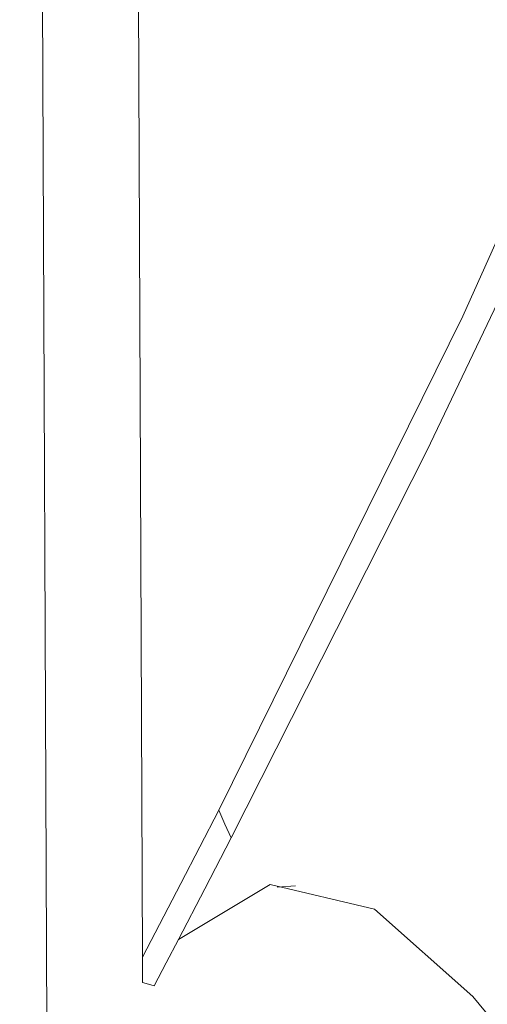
# Model space of a CAD drawing. Header units: millimetres. Extents: x 37081 to 77972, y -4495 to 22354.
# Tile 80 of 109: x 64154 to 64202, y 15299 to 15401. Entities that reach past the tile are written whole.
import ezdxf

# ---------------------------------------------------------------- set-up
doc = ezdxf.new("R2010")
doc.units = ezdxf.units.MM
doc.layers.add('G-XREF-____-OTLN', color=8, linetype='Continuous', lineweight=9)
doc.layers.add('M-EQPM-____-OTLN', color=50, linetype='Continuous', lineweight=20)

# ---------------------------------------------------------------- blocks, each defined once
blk = doc.blocks.new('City Class FR - City Class F_iam-1595380-_3D_ копия 2 копия 1')
at = {"layer": 'G-XREF-____-OTLN'}
for p, q in [((5524.62, 15964.48), (5527.45, 15290.33)), ((5537.29, 15303.76), (5536.19, 15566.49)), ((5551.18, 15311), (5553.07, 15311.14))]:
    blk.add_line(p, q, dxfattribs=at)
for points in [[(5545.15, 15318.96, 0), (5570.33, 15369.95, 0), (5593.15, 15420.86, 0)], [(5585.64, 15395.86, 0), (5566.63, 15356.05, 0), (5546.44, 15316.08, 0)], [(5545.15, 15318.96, 0), (5541.24, 15311.37, 0), (5537.29, 15303.76, 0)], [(5546.44, 15316.08, 0), (5545.78, 15317.52, 0), (5545.15, 15318.96, 0)], [(5546.44, 15316.08, 0), (5543.73, 15310.84, 0), (5540.99, 15305.6, 0)], [(5540.99, 15305.6, 0), (5550.46, 15311.26, 0), (5561.21, 15308.72, 0), (5571.35, 15299.71, 0), (5580.64, 15288.46, 0)], [(5540.99, 15305.6, 0), (5539.74, 15303.2, 0), (5538.49, 15300.81, 0)], [(5537.3, 15301.15, 0), (5537.3, 15302.46, 0), (5537.29, 15303.76, 0)], [(5538.49, 15300.81, 0), (5537.9, 15300.98, 0), (5537.3, 15301.15, 0)]]:
    blk.add_polyline3d(points, dxfattribs=at)
blk = doc.blocks.new('City Class FR - City Class 25 FR-1553726-_3D_ копия 2 копия 1')
blk.add_blockref('City Class FR - City Class F_iam-1595380-_3D_ копия 2 копия 1', (0, 0))

msp = doc.modelspace()

# ---------------------------------------------------------------- block references
at = {"layer": 'M-EQPM-____-OTLN'}
msp.add_blockref('City Class FR - City Class 25 FR-1553726-_3D_ копия 2 копия 1', (58629.1, 0), dxfattribs=at)

doc.saveas('drawing.dxf')
